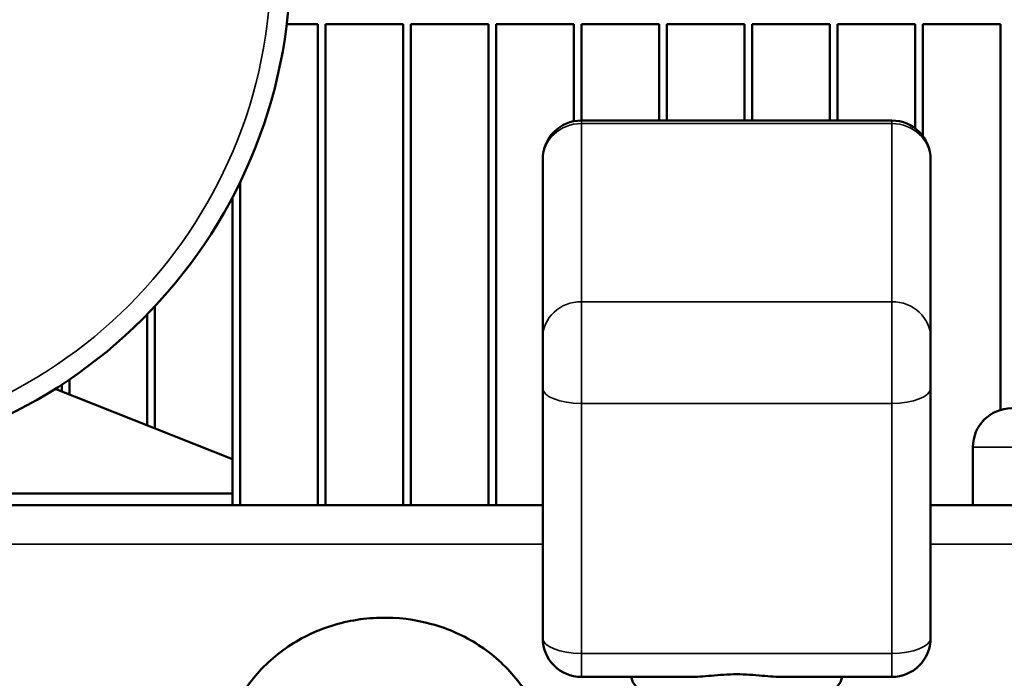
# Model space of a CAD drawing. Header units: inches. Extents: x 1 to 199, y 4 to 126.
# Tile 20 of 54: x 41.11 to 47.46, y 89.6 to 93.85. Entities that reach past the tile are written whole.
import ezdxf

# ---------------------------------------------------------------- set-up
doc = ezdxf.new("R2010")
doc.units = ezdxf.units.IN
doc.header["$LTSCALE"] = 5.882353
doc.header["$MEASUREMENT"] = 0
for name, color, linetype, lineweight in [('Dimension (ANSI)', 7, 'Continuous', 25), ('Visible (ANSI)', 7, 'Continuous', 50), ('Visible Narrow (ANSI)', 7, 'Continuous', 35)]:
    doc.layers.add(name, color=color, linetype=linetype, lineweight=lineweight)
doc.styles.add('Note Text (ANSI)', font='tahoma.ttf')
doc.dimstyles.new('Default (ANSI)', dxfattribs={"dimscale": 5.882353, "dimtxt": 0.12, "dimasz": 0.098425, "dimexe": 0.125, "dimexo": 0.0625, "dimgap": 0.031496, "dimtad": 0, "dimtih": 1, "dimtoh": 1, "dimrnd": 1e-08, "dimzin": 4, "dimdsep": 46, "dimtxsty": 'Note Text (ANSI)', "dimcen": 0.09, "dimdle": 0.393701, "dimclrd": 256, "dimclre": 256, "dimclrt": 256, "dimadec": 0, "dimazin": 1, "dimtfac": 1, "dimtofl": 0, "dimtmove": 0, "dimatfit": 3, "dimfxl": 1, "dimtolj": 1, "dimtzin": 4, "dimlwd": -1, "dimlwe": -1, "dimarcsym": 0})

# ---------------------------------------------------------------- blocks, each defined once
blk = doc.blocks.new('*D7')
at = {"layer": 'Defpoints', "color": 0, "transparency": 16777216}
for p in [(30.5313, 109.8179), (63.6313, 103.3334), (30.5313, 90.216)]:
    blk.add_point(p, dxfattribs=at)
at = {"layer": 'Dimension (ANSI)', "transparency": 16777216}
for p, q in [((30.5313, 90.5836), (30.5313, 110.5532)), ((63.6313, 103.7011), (63.6313, 110.5532)), ((31.1102, 109.8179), (45.3686, 109.8179)), ((63.0523, 109.8179), (48.794, 109.8179))]:
    blk.add_line(p, q, dxfattribs=at)
for points in [[(31.1102, 109.9144), (31.1102, 109.7214), (30.5313, 109.8179)], [(63.0523, 109.9144), (63.0523, 109.7214), (63.6313, 109.8179)]]:
    blk.add_solid(points, dxfattribs=at)
at = {"layer": 'Dimension (ANSI)', "transparency": 16777216, "insert": (45.5538, 110.2844), "char_height": 0.705882, "attachment_point": 1, "style": 'Note Text (ANSI)'}
blk.add_mtext('\\A1;(33.10)', dxfattribs=at)

msp = doc.modelspace()

# ---------------------------------------------------------------- linework, layer by layer
at = {"layer": 'Visible (ANSI)'}
for p, q in [((42.8316, 93.816), (43.0313, 93.816)), ((43.0313, 93.816), (43.0313, 90.716)), ((43.0813, 90.716), (43.0813, 93.816)), ((43.0813, 93.816), (43.5813, 93.816)), ((43.5813, 93.816), (43.5813, 90.716)), ((43.6313, 90.716), (43.6313, 93.816)), ((43.6313, 93.816), (44.1313, 93.816)), ((44.1313, 93.816), (44.1313, 90.716)), ((44.1813, 90.716), (44.1813, 93.816)), ((44.1813, 93.816), (44.6813, 93.816)), ((44.6813, 93.816), (44.6813, 93.1907)), ((44.7313, 93.1958), (44.7313, 93.816)), ((44.7313, 93.816), (45.2313, 93.816)), ((45.2313, 93.816), (45.2313, 93.1958)), ((45.2813, 93.1958), (45.2813, 93.816)), ((45.2813, 93.816), (45.7813, 93.816)), ((45.7813, 93.816), (45.7813, 93.1958)), ((45.8313, 93.1958), (45.8313, 93.816)), ((45.8313, 93.816), (46.3313, 93.816)), ((46.3313, 93.816), (46.3313, 93.1958)), ((46.3813, 93.1958), (46.3813, 93.816)), ((46.3813, 93.816), (46.8813, 93.816)), ((46.8813, 93.816), (46.8813, 93.1458)), ((46.9313, 93.0958), (46.9313, 93.816)), ((46.9313, 93.816), (47.4313, 93.816)), ((47.4313, 93.816), (47.4313, 91.3302)), ((46.7313, 93.1958), (44.7313, 93.1958)), ((44.4813, 92.9458), (44.4813, 91.798)), ((46.9813, 91.798), (46.9813, 92.9458)), ((42.5313, 90.716), (42.5313, 92.7994)), ((42.4813, 92.7005), (42.4813, 91.0142)), ((41.9813, 91.2119), (41.9813, 91.9975)), ((41.9313, 91.9451), (41.9313, 91.2316)), ((44.4813, 91.4702), (44.4813, 91.798)), ((46.9813, 91.798), (46.9813, 91.4702)), ((41.4313, 91.4293), (41.4313, 91.5268)), ((41.3383, 91.466), (42.4813, 91.0142)), ((41.3813, 91.4935), (41.3813, 91.449)), ((44.4813, 91.4702), (44.4813, 89.8593)), ((46.9813, 89.8593), (46.9813, 91.4702)), ((47.2541, 91.091), (47.2541, 90.716)), ((42.4813, 91.0142), (42.4813, 90.791)), ((36.7313, 90.791), (42.4813, 90.791)), ((42.4813, 90.791), (42.4813, 90.716)), ((44.4813, 90.716), (33.7313, 90.716)), ((57.7313, 90.716), (46.9813, 90.716)), ((44.7313, 89.6093), (45.4272, 89.6093)), ((45.0527, 89.6007), (45.0502, 89.6093)), ((46.0353, 89.6093), (46.7313, 89.6093)), ((46.4098, 89.6007), (46.4124, 89.6093))]:
    msp.add_line(p, q, dxfattribs=at)
msp.add_circle((39.6063, 94.216), 3.25, dxfattribs=at)
for centre, start, end in [((44.7313, 92.9458), 90, 180), ((46.7313, 92.9458), 0, 90), ((47.5041, 91.091), 90, 180), ((44.7313, 89.8593), 180, 270), ((46.7313, 89.8593), 270, 0)]:
    msp.add_arc(centre, 0.25, start, end, dxfattribs=at)
msp.add_ellipse((45.7313, 89.631), major_axis=(-0.683, 0), ratio=0.390731, start_param=0.113984, end_param=3.027608, dxfattribs=at)
for points, knots in [([(44.4898, 89.2391), (44.4826, 89.268), (44.4738, 89.2966), (44.4284, 89.4232), (44.3759, 89.5163), (44.2417, 89.6826), (44.16, 89.7558), (43.9758, 89.8749), (43.8733, 89.9207), (43.6576, 89.9803), (43.5446, 89.9941), (43.3194, 89.9882), (43.2074, 89.9685), (42.9957, 89.8975), (42.8961, 89.8463), (42.7194, 89.7176), (42.6424, 89.6401), (42.5187, 89.4667), (42.4721, 89.3708), (42.4192, 89.1888), (42.4071, 89.1041), (42.4071, 89.0193)], [4.940132, 4.940132, 4.940132, 4.940132, 5.031644, 5.031644, 5.351095, 5.351095, 5.670976, 5.670976, 5.991257, 5.991257, 6.311775, 6.311775, 6.632359, 6.632359, 6.952848, 6.952848, 7.273067, 7.273067, 7.592867, 7.592867, 7.853982, 7.853982, 7.853982, 7.853982]), ([(46.0353, 89.6093), (45.9903, 89.6093), (45.9437, 89.613), (45.8426, 89.6219), (45.7878, 89.6269), (45.7313, 89.6269), (45.6747, 89.6269), (45.6199, 89.6219), (45.5189, 89.613), (45.4722, 89.6093), (45.4272, 89.6093)], [10.154447, 10.154447, 10.154447, 10.154447, 10.544574, 10.544574, 10.975576, 10.975576, 10.975576, 11.406579, 11.406579, 11.796705, 11.796705, 11.796705, 11.796705])]:
    msp.add_open_spline(points, degree=3, knots=knots, dxfattribs=at)
at = {"layer": 'Visible Narrow (ANSI)'}
for p, q in [((44.7313, 93.1958), (44.7313, 93.1759)), ((44.7313, 92.0281), (44.7313, 93.1759)), ((44.7313, 93.1759), (46.7313, 93.1759)), ((46.7313, 93.1759), (46.7313, 93.1958)), ((46.7313, 93.1759), (46.7313, 92.0281)), ((44.7313, 92.0281), (44.7313, 91.3725)), ((46.7313, 92.0281), (44.7313, 92.0281)), ((46.7313, 91.3725), (46.7313, 92.0281)), ((44.7313, 89.7616), (44.7313, 91.3725)), ((44.7313, 91.3725), (46.7313, 91.3725)), ((46.7313, 91.3725), (46.7313, 89.7616)), ((47.5041, 91.091), (47.2541, 91.091)), ((33.7313, 90.466), (44.4813, 90.466)), ((46.9813, 90.466), (57.7313, 90.466)), ((44.7313, 89.7616), (44.7313, 89.6093)), ((46.7313, 89.7616), (44.7313, 89.7616)), ((46.7313, 89.6093), (46.7313, 89.7616))]:
    msp.add_line(p, q, dxfattribs=at)
msp.add_circle((39.6063, 94.216), 3.125, dxfattribs=at)
for centre, major_axis, ratio, start_param, end_param in [((44.7313, 92.9458), (-0.25, 0), 0.920505, 4.712389, 6.283185), ((46.7313, 92.9458), (0.25, 0), 0.920505, 0, 1.570796), ((44.7313, 91.798), (-0.25, 0), 0.920505, 4.712389, 6.283185), ((46.7313, 91.798), (0.25, 0), 0.920505, 0, 1.570796), ((44.7313, 91.4702), (-0.25, 0), 0.390731, 0, 1.570796), ((46.7313, 91.4702), (0.25, 0), 0.390731, 4.712389, 6.283185), ((43.4621, 89.0193), (1.055, 0), 0.920505, 0.228271, 3.141593), ((44.7313, 89.8593), (-0.25, 0), 0.390731, 0, 1.570796), ((46.7313, 89.8593), (0.25, 0), 0.390731, 4.712389, 6.283185)]:
    msp.add_ellipse(centre, major_axis=major_axis, ratio=ratio, start_param=start_param, end_param=end_param, dxfattribs=at)

# ---------------------------------------------------------------- dimensions: what is measured, and where the dimension line sits
at = {"layer": 'Dimension (ANSI)'}
dim = msp.add_linear_dim(base=(30.5313, 109.8179), p1=(63.6313, 103.3334), p2=(30.5313, 90.216), angle=180, text='(<>)', dimstyle='Default (ANSI)', override={"dimgap": 0.031496, "dimtih": 0, "dimtoh": 0, "dimdec": 2, "dimtol": 0, "dimlim": 0, "dimtp": 0, "dimtm": 0, "dimtdec": 2, "dimatfit": 1}, dxfattribs=at)
dim.commit()
dim.dimension.update_dxf_attribs({"geometry": '*D7', "text_midpoint": (47.0813, 109.8179), "dimtype": 160})

doc.saveas('drawing.dxf')
